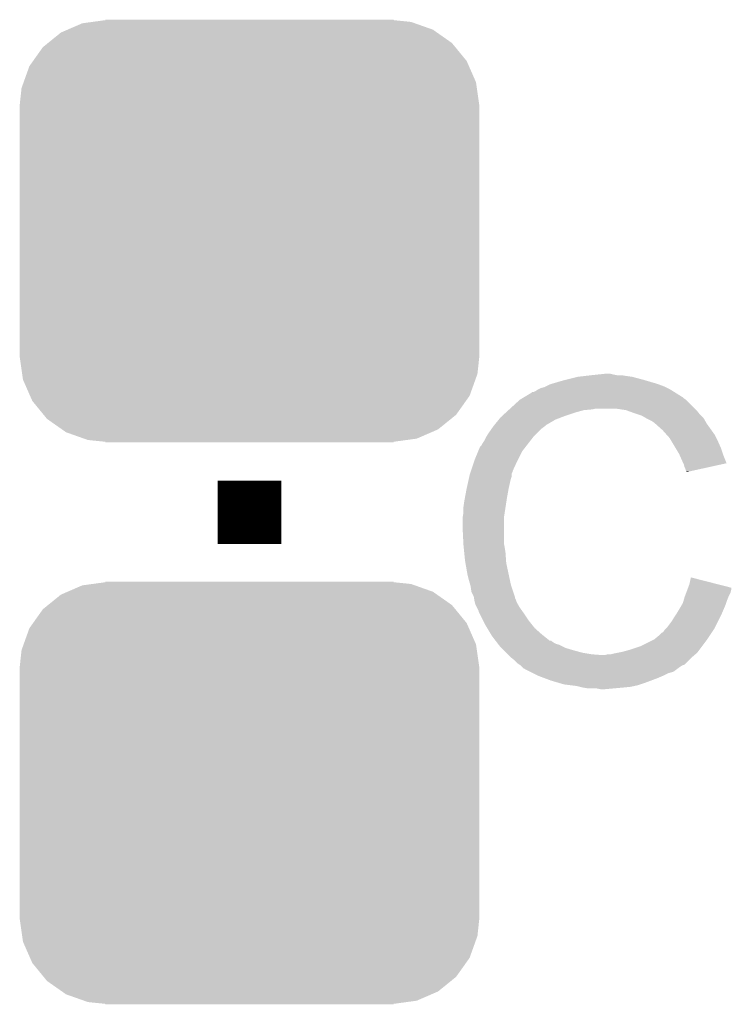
# Model space of a CAD drawing. Extents: x -52 to 48, y -3 to 57.
# Tile 88 of 96: x 35.94 to 38.22, y 34.36 to 37.52. Entities that reach past the tile are written whole.
import ezdxf

# ---------------------------------------------------------------- set-up
doc = ezdxf.new("R2010")
doc.units = 0
doc.layers.get('0').update_dxf_attribs({"linetype": 'CONTINUOUS'})
doc.layers.add('CLICK_SHIELD_FOR_RED_PITAYA_010', color=11, linetype='CONTINUOUS')
doc.layers.add('CLICK_SHIELD_FOR_RED_PITAYA_012', color=8, linetype='CONTINUOUS')

# ---------------------------------------------------------------- blocks, each defined once
blk = doc.blocks.new('CUSTOM_109')
for points in [[(-0.583128, 0.644948), (-0.536078, 0.665316), (0.587958, 0.644948), (0.530324, 0.665316)], [(-0.536078, 0.665316), (-0.503594, 0.669768), (0.530324, 0.665316), (0.517726, 0.669768)], [(-0.503594, 0.669768), (-0.46228, 0.67543), (0.517726, 0.669768), (0.46228, 0.67543)], [(-0.46228, 0.67543), (-0.46228, 0.67691), (0.46228, 0.67543), (0.46228, 0.67691)], [(-0.645876, 0.602148), (-0.604434, 0.635724), (0.648922, 0.602148), (0.601098, 0.635724)], [(-0.604434, 0.635724), (-0.583128, 0.644948), (0.601098, 0.635724), (0.587958, 0.644948)], [(-0.66231, 0.588832), (-0.645876, 0.602148), (0.659832, 0.588832), (0.648922, 0.602148)], [(-0.693772, 0.544528), (-0.66231, 0.588832), (0.696126, 0.544528), (0.659832, 0.588832)], [(-0.705438, 0.5281), (-0.693772, 0.544528), (0.703344, 0.5281), (0.696126, 0.544528)], [(-0.72405, 0.476332), (-0.705438, 0.5281), (0.726088, 0.476332), (0.703344, 0.5281)], [(-0.730638, 0.458004), (-0.72405, 0.476332), (0.728702, 0.458004), (0.726088, 0.476332)], [(-0.7366, 0.40259), (-0.730638, 0.458004), (0.7366, 0.40259), (0.728702, 0.458004)], [(-0.7366, 0.40132), (-0.7366, 0.40259), (0.7366, 0.40132), (0.7366, 0.40259)], [(-0.7366, -0.40132), (-0.7366, 0.40132), (0.7366, -0.40132), (0.7366, 0.40132)], [(-0.7366, -0.40259), (-0.7366, -0.40132), (0.7366, -0.40259), (0.7366, -0.40132)], [(-0.7287, -0.458004), (-0.7366, -0.40259), (0.730638, -0.458004), (0.7366, -0.40259)], [(-0.726088, -0.476332), (-0.7287, -0.458004), (0.724048, -0.476332), (0.730638, -0.458004)], [(-0.703342, -0.5281), (-0.726088, -0.476332), (0.705438, -0.5281), (0.724048, -0.476332)], [(-0.696126, -0.544528), (-0.703342, -0.5281), (0.69377, -0.544528), (0.705438, -0.5281)], [(-0.65983, -0.588832), (-0.696126, -0.544528), (0.66231, -0.588832), (0.69377, -0.544528)], [(-0.648922, -0.602148), (-0.65983, -0.588832), (0.645874, -0.602148), (0.66231, -0.588832)], [(-0.601096, -0.635724), (-0.648922, -0.602148), (0.604434, -0.635724), (0.645874, -0.602148)], [(-0.587958, -0.644948), (-0.601096, -0.635724), (0.583126, -0.644948), (0.604434, -0.635724)], [(-0.530322, -0.665316), (-0.587958, -0.644948), (0.536078, -0.665316), (0.583126, -0.644948)], [(-0.517726, -0.669768), (-0.530322, -0.665316), (0.503592, -0.669768), (0.536078, -0.665316)], [(-0.46228, -0.67543), (-0.517726, -0.669768), (0.46228, -0.67543), (0.503592, -0.669768)], [(-0.46228, -0.67691), (-0.46228, -0.67543), (0.46228, -0.67691), (0.46228, -0.67543)]]:
    blk.add_solid(points)

msp = doc.modelspace()

# ---------------------------------------------------------------- linework, layer by layer
at = {"layer": 'CLICK_SHIELD_FOR_RED_PITAYA_010', "const_width": 0.2032}
msp.add_lwpolyline([(36.6776, 35.8394), (36.6776, 36.0426)], dxfattribs=at)
at = {"layer": 'CLICK_SHIELD_FOR_RED_PITAYA_010'}
for points in [[(37.68852, 36.36518), (37.729162, 36.37534), (37.94252, 36.36518), (37.904422, 36.37534)], [(37.729162, 36.37534), (37.75075, 36.37788), (37.904422, 36.37534), (37.88664, 36.37788)], [(37.75075, 36.37788), (37.77234, 36.38042), (37.88664, 36.37788), (37.871402, 36.38042)], [(37.77234, 36.38042), (37.79647, 36.38296), (37.856162, 36.38042), (37.84346, 36.38296)], [(37.79647, 36.38296), (37.820602, 36.3855), (37.84346, 36.38296), (37.833302, 36.3855)], [(37.612322, 36.339782), (37.622482, 36.34232), (38.016176, 36.339782), (38.0111, 36.34232)], [(37.622482, 36.34232), (37.627562, 36.34486), (38.0111, 36.34232), (38.00602, 36.34486)], [(37.627562, 36.34486), (37.637722, 36.34994), (38.00602, 36.34486), (37.992478, 36.34994)], [(37.637722, 36.34994), (37.645346, 36.352482), (37.992478, 36.34994), (37.9857, 36.352482)], [(37.645346, 36.352482), (37.65296, 36.35502), (37.9857, 36.352482), (37.97707, 36.35502)], [(37.65296, 36.35502), (37.68852, 36.36518), (37.97707, 36.35502), (37.94252, 36.36518)], [(37.556434, 36.309298), (37.581842, 36.324542), (38.066982, 36.309298), (38.042592, 36.324542)], [(37.581842, 36.324542), (37.584376, 36.32708), (38.042592, 36.324542), (38.038532, 36.32708)], [(37.584376, 36.32708), (37.589464, 36.327082), (38.038532, 36.32708), (38.038528, 36.327082)], [(37.589464, 36.327082), (37.594542, 36.329622), (38.038528, 36.327082), (38.034464, 36.329622)], [(37.594542, 36.329622), (37.602162, 36.3347), (38.034464, 36.329622), (38.026338, 36.3347)], [(37.602162, 36.3347), (37.612322, 36.339782), (38.026338, 36.3347), (38.016176, 36.339782)], [(37.513258, 36.27374), (37.543736, 36.301678), (38.10508, 36.27374), (38.077142, 36.301678)], [(37.543736, 36.301678), (37.543742, 36.301682), (38.077142, 36.301678), (38.077138, 36.301682)], [(37.543742, 36.301682), (37.552204, 36.30676), (38.077138, 36.301682), (38.06952, 36.30676)], [(37.552204, 36.30676), (37.556434, 36.309298), (38.06952, 36.30676), (38.066982, 36.309298)], [(37.48278, 36.2458), (37.48832, 36.25088), (37.67785, 36.2458), (37.69106, 36.25088)], [(37.48832, 36.25088), (37.499404, 36.26104), (37.69106, 36.25088), (37.72154, 36.26104)], [(37.499404, 36.26104), (37.507718, 36.26866), (37.72154, 36.26104), (37.749478, 36.26866)], [(37.507718, 36.26866), (37.510488, 36.2712), (37.749478, 36.26866), (37.777418, 36.2712)], [(37.510488, 36.2712), (37.513258, 36.27374), (37.777418, 36.2712), (37.787578, 36.27374)], [(37.8841, 36.26866), (37.851078, 36.27374), (38.11016, 36.26866), (38.10508, 36.27374)], [(37.884106, 36.268658), (37.8841, 36.26866), (38.110162, 36.268658), (38.11016, 36.26866)], [(37.91204, 36.2585), (37.884106, 36.268658), (38.11829, 36.2585), (38.110162, 36.268658)], [(37.91966, 36.25596), (37.91204, 36.2585), (38.12032, 36.25596), (38.11829, 36.2585)], [(37.934898, 36.25088), (37.91966, 36.25596), (38.1254, 36.25088), (38.12032, 36.25596)], [(37.94824, 36.243258), (37.934898, 36.25088), (38.133022, 36.243258), (38.1254, 36.25088)], [(37.454582, 36.210238), (37.45992, 36.21786), (37.61486, 36.210238), (37.625018, 36.21786)], [(37.45992, 36.21786), (37.461996, 36.220398), (37.625018, 36.21786), (37.627558, 36.220398)], [(37.461996, 36.220398), (37.476544, 36.23818), (37.627558, 36.220398), (37.658038, 36.23818)], [(37.476544, 36.23818), (37.48278, 36.2458), (37.658038, 36.23818), (37.67785, 36.2458)], [(37.952682, 36.24072), (37.94824, 36.243258), (38.134474, 36.24072), (38.133022, 36.243258)], [(37.967918, 36.2331), (37.952682, 36.24072), (38.138826, 36.2331), (38.134474, 36.24072)], [(37.97554, 36.22802), (37.967918, 36.2331), (38.141728, 36.22802), (38.138826, 36.2331)], [(37.97808, 36.22548), (37.97554, 36.22802), (38.14318, 36.22548), (38.141728, 36.22802)], [(37.978084, 36.225478), (37.97808, 36.22548), (38.14318, 36.225478), (38.14318, 36.22548)], [(38.00094, 36.20516), (37.978084, 36.225478), (38.157694, 36.20516), (38.14318, 36.225478)], [(37.436042, 36.182298), (37.442138, 36.19246), (37.58692, 36.182298), (37.597082, 36.19246)], [(37.442138, 36.19246), (37.454582, 36.210238), (37.597082, 36.19246), (37.61486, 36.210238)], [(38.014658, 36.189918), (38.00094, 36.20516), (38.16858, 36.189918), (38.157694, 36.20516)], [(38.023798, 36.179762), (38.014658, 36.189918), (38.17366, 36.179762), (38.16858, 36.189918)], [(37.416742, 36.15181), (37.421822, 36.156904), (37.563206, 36.15181), (37.567168, 36.156904)], [(37.421822, 36.156904), (37.424362, 36.161982), (37.567168, 36.156904), (37.571118, 36.161982)], [(37.424362, 36.161982), (37.42944, 36.169602), (37.571118, 36.161982), (37.577044, 36.169602)], [(37.42944, 36.169602), (37.43452, 36.179758), (37.577044, 36.169602), (37.584944, 36.179758)], [(37.43452, 36.179758), (37.436042, 36.182298), (37.584944, 36.179758), (37.58692, 36.182298)], [(38.029896, 36.1696), (38.023798, 36.179762), (38.17874, 36.1696), (38.17366, 36.179762)], [(38.043612, 36.14674), (38.029896, 36.1696), (38.1889, 36.14674), (38.17874, 36.1696)], [(37.39896, 36.10864), (37.410466, 36.136578), (37.53739, 36.10864), (37.55136, 36.136578)], [(37.410466, 36.136578), (37.416742, 36.15181), (37.55136, 36.136578), (37.563206, 36.15181)], [(38.05428, 36.12896), (38.043612, 36.14674), (38.194828, 36.12896), (38.1889, 36.14674)], [(38.056538, 36.12388), (38.05428, 36.12896), (38.19652, 36.12388), (38.194828, 36.12896)], [(38.06444, 36.1061), (38.056538, 36.12388), (38.203606, 36.1061), (38.19652, 36.12388)], [(37.387106, 36.073076), (37.398112, 36.1061), (37.52088, 36.073076), (37.53612, 36.1061)], [(37.398112, 36.1061), (37.39896, 36.10864), (37.53612, 36.1061), (37.53739, 36.10864)], [(38.068254, 36.098474), (38.06444, 36.1061), (38.206644, 36.098474), (38.203606, 36.1061)], [(38.06952, 36.095942), (38.068254, 36.098474), (38.19513, 36.095942), (38.206644, 36.098474)], [(38.072058, 36.085782), (38.06952, 36.095942), (38.148936, 36.085782), (38.19513, 36.095942)], [(37.382592, 36.057838), (37.383722, 36.06292), (37.518338, 36.057838), (37.518338, 36.06292)], [(37.383722, 36.06292), (37.384566, 36.065456), (37.518338, 36.06292), (37.51834, 36.065456)], [(37.384566, 36.065456), (37.38626, 36.070536), (37.51834, 36.065456), (37.520878, 36.070536)], [(37.38626, 36.070536), (37.387106, 36.073076), (37.520878, 36.070536), (37.52088, 36.073076)], [(38.0746, 36.0807), (38.072058, 36.085782), (38.12583, 36.0807), (38.148936, 36.085782)], [(38.07714, 36.073084), (38.0746, 36.0807), (38.091202, 36.073084), (38.12583, 36.0807)], [(38.079672, 36.070548), (38.07714, 36.073084), (38.079672, 36.070548), (38.091202, 36.073084)], [(37.37356, 36.0172), (37.37864, 36.04006), (37.50818, 36.0172), (37.51326, 36.04006)], [(37.37864, 36.04006), (37.380898, 36.05022), (37.51326, 36.04006), (37.515802, 36.05022)], [(37.380898, 36.05022), (37.382592, 36.057838), (37.515802, 36.05022), (37.518338, 36.057838)], [(37.36832, 35.98926), (37.37356, 36.0172), (37.5031, 35.98926), (37.50818, 36.0172)], [(37.3634, 35.95878), (37.36594, 35.97656), (37.49841, 35.95878), (37.501146, 35.97656)], [(37.36594, 35.97656), (37.36832, 35.98926), (37.501146, 35.97656), (37.5031, 35.98926)], [(37.36086, 35.925762), (37.3634, 35.941002), (37.49333, 35.925762), (37.495674, 35.941002)], [(37.3634, 35.941002), (37.3634, 35.95878), (37.495674, 35.941002), (37.49841, 35.95878)], [(37.36086, 35.923218), (37.36086, 35.925762), (37.49294, 35.923218), (37.49333, 35.925762)], [(37.36086, 35.88766), (37.36086, 35.923218), (37.49294, 35.88766), (37.49294, 35.923218)], [(37.363148, 35.841938), (37.36086, 35.88766), (37.49294, 35.841938), (37.49294, 35.88766)], [(37.3634, 35.83686), (37.363148, 35.841938), (37.493956, 35.83686), (37.49294, 35.841938)], [(37.364162, 35.82924), (37.3634, 35.83686), (37.49548, 35.82924), (37.493956, 35.83686)], [(37.365686, 35.814002), (37.364162, 35.82924), (37.49802, 35.814002), (37.49548, 35.82924)], [(37.36848, 35.786058), (37.365686, 35.814002), (37.500016, 35.786058), (37.49802, 35.814002)], [(37.369826, 35.778438), (37.36848, 35.786058), (37.50056, 35.778438), (37.500016, 35.786058)], [(37.3761, 35.74288), (37.369826, 35.778438), (37.508182, 35.74288), (37.50056, 35.778438)], [(37.38118, 35.72256), (37.3761, 35.74288), (37.512536, 35.72256), (37.508182, 35.74288)], [(37.385536, 35.70732), (37.38118, 35.72256), (37.515802, 35.70732), (37.512536, 35.72256)], [(38.0873, 35.709862), (38.092412, 35.732716), (38.181984, 35.709862), (38.092412, 35.732716)], [(37.38626, 35.704782), (37.385536, 35.70732), (37.516648, 35.704782), (37.515802, 35.70732)], [(37.3888, 35.687004), (37.38626, 35.704782), (37.522574, 35.687004), (37.516648, 35.704782)], [(37.396418, 35.671762), (37.3888, 35.687004), (37.527652, 35.671762), (37.522574, 35.687004)], [(38.073964, 35.6743), (38.077772, 35.684458), (38.2143, 35.6743), (38.21938, 35.684458)], [(38.077772, 35.684458), (38.081582, 35.694618), (38.21938, 35.684458), (38.22192, 35.694618)], [(38.081582, 35.694618), (38.083478, 35.699672), (38.22192, 35.694618), (38.22192, 35.699672)], [(38.083478, 35.699672), (38.0873, 35.709862), (38.22192, 35.699672), (38.181984, 35.709862)], [(37.396844, 35.669216), (37.396418, 35.671762), (37.5285, 35.669216), (37.527652, 35.671762)], [(37.397268, 35.666676), (37.396844, 35.669216), (37.528502, 35.666676), (37.5285, 35.669216)], [(37.398114, 35.661598), (37.397268, 35.666676), (37.53104, 35.661598), (37.528502, 35.666676)], [(37.39896, 35.65652), (37.398114, 35.661598), (37.532734, 35.65652), (37.53104, 35.661598)], [(37.399596, 35.653978), (37.39896, 35.65652), (37.53358, 35.653978), (37.532734, 35.65652)], [(37.401498, 35.646362), (37.399596, 35.653978), (37.537932, 35.646362), (37.53358, 35.653978)], [(38.064078, 35.646362), (38.066982, 35.651442), (38.20414, 35.646362), (38.205832, 35.651442)], [(38.066982, 35.651442), (38.069884, 35.661602), (38.205832, 35.651442), (38.20922, 35.661602)], [(38.069884, 35.661602), (38.07206, 35.66922), (38.20922, 35.661602), (38.212266, 35.66922)], [(38.07206, 35.66922), (38.073964, 35.6743), (38.212266, 35.66922), (38.2143, 35.6743)], [(37.406582, 35.636198), (37.401498, 35.646362), (37.54374, 35.636198), (37.537932, 35.646362)], [(37.411658, 35.626044), (37.406582, 35.636198), (37.550994, 35.626044), (37.54374, 35.636198)], [(37.41166, 35.623504), (37.411658, 35.626044), (37.55281, 35.623504), (37.550994, 35.626044)], [(37.414202, 35.61842), (37.41166, 35.623504), (37.55644, 35.61842), (37.55281, 35.623504)], [(37.425632, 35.59556), (37.414202, 35.61842), (37.57168, 35.59556), (37.55644, 35.61842)], [(38.042424, 35.6108), (38.0492, 35.620958), (38.1889, 35.6108), (38.193252, 35.620958)], [(38.0492, 35.620958), (38.05682, 35.63366), (38.193252, 35.620958), (38.198696, 35.63366)], [(38.05682, 35.63366), (38.064078, 35.646362), (38.198696, 35.63366), (38.20414, 35.646362)], [(37.43198, 35.58286), (37.425632, 35.59556), (37.58184, 35.58286), (37.57168, 35.59556)], [(38.01618, 35.572702), (38.031422, 35.593022), (38.16985, 35.572702), (38.18001, 35.593022)], [(38.031422, 35.593022), (38.039038, 35.60572), (38.18001, 35.593022), (38.186358, 35.60572)], [(38.039038, 35.60572), (38.042424, 35.6108), (38.186358, 35.60572), (38.1889, 35.6108)], [(37.4396, 35.57016), (37.43198, 35.58286), (37.592, 35.57016), (37.58184, 35.58286)], [(37.451792, 35.549842), (37.4396, 35.57016), (37.614858, 35.549842), (37.592, 35.57016)], [(37.990778, 35.547298), (37.998404, 35.554922), (38.153338, 35.547298), (38.15842, 35.554922)], [(37.998404, 35.554922), (38.00347, 35.557464), (38.15842, 35.554922), (38.160114, 35.557464)], [(38.00347, 35.557464), (38.008562, 35.565082), (38.160114, 35.557464), (38.165194, 35.565082)], [(38.008562, 35.565082), (38.013636, 35.570158), (38.165194, 35.565082), (38.168578, 35.570158)], [(38.013636, 35.570158), (38.01618, 35.572702), (38.168578, 35.570158), (38.16985, 35.572702)], [(37.454838, 35.544762), (37.451792, 35.549842), (37.621208, 35.544762), (37.614858, 35.549842)], [(37.466564, 35.52952), (37.454838, 35.544762), (37.640256, 35.52952), (37.621208, 35.544762)], [(37.46657, 35.529514), (37.466564, 35.52952), (37.645346, 35.529514), (37.640256, 35.52952)], [(37.468518, 35.52698), (37.46657, 35.529514), (37.64788, 35.52698), (37.645346, 35.529514)], [(37.472426, 35.5219), (37.468518, 35.52698), (37.655502, 35.5219), (37.64788, 35.52698)], [(37.474382, 35.519358), (37.472426, 35.5219), (37.660582, 35.519358), (37.655502, 35.5219)], [(37.92982, 35.51174), (37.970448, 35.53206), (38.12794, 35.51174), (38.14318, 35.53206)], [(37.970448, 35.53206), (37.975528, 35.5346), (38.14318, 35.53206), (38.144872, 35.5346)], [(37.975528, 35.5346), (37.990778, 35.547298), (38.144872, 35.5346), (38.153338, 35.547298)], [(37.476334, 35.51682), (37.474382, 35.519358), (37.670742, 35.51682), (37.660582, 35.519358)], [(37.48024, 35.511742), (37.476334, 35.51682), (37.680898, 35.511742), (37.670742, 35.51682)], [(37.485324, 35.506658), (37.48024, 35.511742), (37.691062, 35.506658), (37.680898, 35.511742)], [(37.492942, 35.49904), (37.485324, 35.506658), (37.71646, 35.49904), (37.691062, 35.506658)], [(37.500562, 35.49142), (37.492942, 35.49904), (37.7444, 35.49142), (37.71646, 35.49904)], [(37.505642, 35.48634), (37.500562, 35.49142), (37.774878, 35.48634), (37.7444, 35.49142)], [(37.846, 35.48888), (37.85869, 35.491418), (38.109738, 35.48888), (38.1127, 35.491418)], [(37.85869, 35.491418), (37.8714, 35.49396), (38.1127, 35.491418), (38.114606, 35.49396)], [(37.8714, 35.49396), (37.89934, 35.50158), (38.114606, 35.49396), (38.12032, 35.50158)], [(37.89934, 35.50158), (37.92982, 35.51174), (38.12032, 35.50158), (38.12794, 35.51174)], [(37.508182, 35.4838), (37.505642, 35.48634), (37.807898, 35.4838), (37.774878, 35.48634)], [(37.5158, 35.476182), (37.508182, 35.4838), (38.09492, 35.476182), (38.10381, 35.4838)], [(37.5158, 35.47618), (37.5158, 35.476182), (38.094916, 35.47618), (38.09492, 35.476182)], [(37.528498, 35.466022), (37.5158, 35.47618), (38.084758, 35.466022), (38.094916, 35.47618)], [(37.538658, 35.455862), (37.528498, 35.466022), (38.074598, 35.455862), (38.084758, 35.466022)], [(37.815522, 35.4838), (37.825682, 35.48634), (38.10381, 35.4838), (38.106774, 35.48634)], [(37.835842, 35.48634), (37.846, 35.48888), (38.106774, 35.48634), (38.109738, 35.48888)], [(37.542472, 35.45332), (37.538658, 35.455862), (38.072056, 35.45332), (38.074598, 35.455862)], [(37.54628, 35.45078), (37.542472, 35.45332), (38.06444, 35.45078), (38.072056, 35.45332)], [(37.546282, 35.450778), (37.54628, 35.45078), (38.064436, 35.450778), (38.06444, 35.45078)], [(37.55136, 35.4457), (37.546282, 35.450778), (38.05682, 35.4457), (38.064436, 35.450778)], [(37.556434, 35.440626), (37.55136, 35.4457), (38.050058, 35.440626), (38.05682, 35.4457)], [(37.558984, 35.44062), (37.556434, 35.440626), (38.05005, 35.44062), (38.050058, 35.440626)], [(37.56153, 35.438082), (37.558984, 35.44062), (38.046666, 35.438082), (38.05005, 35.44062)], [(37.576774, 35.430458), (37.56153, 35.438082), (38.036508, 35.430458), (38.046666, 35.438082)], [(37.586926, 35.42538), (37.576774, 35.430458), (38.01872, 35.42538), (38.036508, 35.430458)], [(37.60216, 35.41776), (37.586926, 35.42538), (38.00348, 35.41776), (38.01872, 35.42538)], [(37.622478, 35.41014), (37.60216, 35.41776), (37.9857, 35.41014), (38.00348, 35.41776)], [(37.6428, 35.402518), (37.622478, 35.41014), (37.965374, 35.402518), (37.9857, 35.41014)], [(37.668706, 35.3949), (37.6428, 35.402518), (37.94506, 35.3949), (37.965374, 35.402518)], [(37.685978, 35.38982), (37.668706, 35.3949), (37.929818, 35.38982), (37.94506, 35.3949)], [(37.706298, 35.38728), (37.685978, 35.38982), (37.922198, 35.38728), (37.929818, 35.38982)], [(37.726618, 35.38474), (37.706298, 35.38728), (37.910768, 35.38474), (37.922198, 35.38728)], [(37.73678, 35.3822), (37.726618, 35.38474), (37.899338, 35.3822), (37.910768, 35.38474)], [(37.74694, 35.37966), (37.73678, 35.3822), (37.87394, 35.37966), (37.899338, 35.3822)], [(37.762178, 35.37712), (37.74694, 35.37966), (37.846, 35.37712), (37.87394, 35.37966)], [(37.802818, 35.37458), (37.790118, 35.37712), (37.818062, 35.37458), (37.846, 35.37712)]]:
    msp.add_solid(points, dxfattribs=at)

# ---------------------------------------------------------------- block references
at = {"layer": 'CLICK_SHIELD_FOR_RED_PITAYA_012'}
for p in [(36.6776, 36.8427), (36.6776, 35.04184)]:
    msp.add_blockref('CUSTOM_109', p, dxfattribs=at)

doc.saveas('drawing.dxf')
